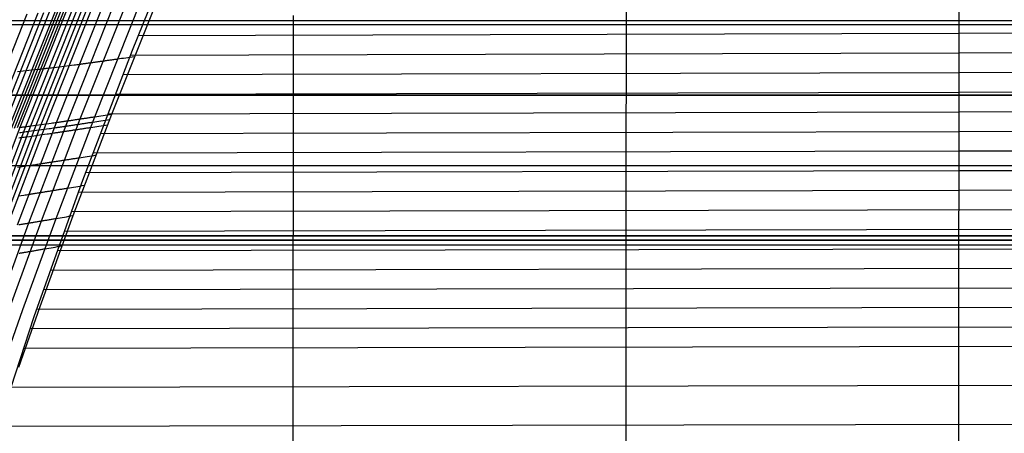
# Model space of a CAD drawing. Extents: x -260 to 296, y -277 to 294.
# Tile 61 of 241: x -180 to -140, y 51 to 68. Entities that reach past the tile are written whole.
import ezdxf

# ---------------------------------------------------------------- set-up
doc = ezdxf.new("R2010")
doc.units = 0
doc.layers.add('PREDEFINITO', color=7, linetype='CONTINUOUS')

msp = doc.modelspace()

# ---------------------------------------------------------------- linework, layer by layer
at = {"layer": 'PREDEFINITO'}
for p, q in [((-155.643, 59.849, 443.128), (-155.626, 88.332, 440.844)), ((-175.471, 66.291, 438.435), (-172.857, 72.686, 438.256)), ((-142.288, 51.262, 446.719), (-142.274, 70.928, 445.197)), ((-178.936, 63.327, 438.398), (-177.073, 68.008, 438.094)), ((-178.521, 63.385, 438.663), (-176.662, 68.056, 438.357)), ((-178.071, 63.45, 438.813), (-176.217, 68.111, 438.506)), ((-177.566, 63.525, 438.77), (-175.716, 68.176, 438.465)), ((-176.982, 63.614, 438.46), (-175.135, 68.253, 438.159)), ((-176.296, 63.719, 437.806), (-174.451, 68.346, 437.513)), ((-181.585, 62.994, 437.251), (-179.696, 67.737, 436.956)), ((-181.135, 63.046, 437.421), (-179.251, 67.778, 437.125)), ((-180.907, 63.073, 437.495), (-179.025, 67.8, 437.198)), ((-180.677, 63.101, 437.56), (-178.796, 67.823, 437.263)), ((-180.444, 63.13, 437.616), (-178.565, 67.847, 437.318)), ((-180.326, 63.145, 437.64), (-178.449, 67.859, 437.342)), ((-180.208, 63.16, 437.661), (-178.331, 67.871, 437.363)), ((-180.091, 63.175, 437.686), (-178.215, 67.883, 437.388)), ((-179.977, 63.189, 437.722), (-178.102, 67.895, 437.424)), ((-179.757, 63.217, 437.821), (-177.885, 67.918, 437.522)), ((-179.546, 63.245, 437.947), (-177.676, 67.941, 437.647)), ((-179.341, 63.272, 438.091), (-177.473, 67.963, 437.79)), ((-179.138, 63.299, 438.245), (-177.273, 67.985, 437.943)), ((-169.017, 49.65, 441.758), (-168.999, 67.679, 439.565)), ((-202.747, 67.479, 398.317), (238.518, 67.479, 398.317)), ((-202.747, 67.31, 407.315), (238.518, 67.31, 407.315)), ((-175.24, 66.876, 438.413), (-142.276, 66.971, 445.453)), ((-142.276, 66.971, 445.453), (-88.831, 67.19, 457.469)), ((-177.505, 60.956, 438.696), (-175.471, 66.291, 438.435)), ((-175.566, 66.008, 437.842), (-175.476, 66.021, 437.746)), ((-175.551, 66.089, 438.443), (-142.276, 66.181, 445.506)), ((-175.476, 66.021, 437.746), (-175.384, 66.035, 437.643)), ((-142.276, 66.181, 445.506), (-88.831, 66.389, 457.468)), ((-178.418, 65.619, 437.925), (-178.015, 65.669, 438.23)), ((-178.015, 65.669, 438.23), (-177.914, 65.682, 438.302)), ((-177.914, 65.682, 438.302), (-177.811, 65.695, 438.372)), ((-177.811, 65.695, 438.372), (-177.76, 65.702, 438.404)), ((-177.76, 65.702, 438.404), (-177.708, 65.709, 438.436)), ((-177.708, 65.709, 438.436), (-177.655, 65.715, 438.466)), ((-177.655, 65.715, 438.466), (-177.602, 65.722, 438.494)), ((-177.602, 65.722, 438.494), (-177.548, 65.729, 438.521)), ((-177.548, 65.729, 438.521), (-177.521, 65.733, 438.533)), ((-177.521, 65.733, 438.533), (-177.494, 65.737, 438.545)), ((-177.494, 65.737, 438.545), (-177.467, 65.74, 438.557)), ((-177.467, 65.74, 438.557), (-177.439, 65.744, 438.568)), ((-177.439, 65.744, 438.568), (-177.412, 65.748, 438.578)), ((-177.412, 65.748, 438.578), (-177.384, 65.751, 438.588)), ((-177.384, 65.751, 438.588), (-177.356, 65.755, 438.597)), ((-177.356, 65.755, 438.597), (-177.328, 65.759, 438.606)), ((-177.328, 65.759, 438.606), (-177.3, 65.763, 438.614)), ((-177.3, 65.763, 438.614), (-177.271, 65.767, 438.621)), ((-177.271, 65.767, 438.621), (-177.242, 65.77, 438.627)), ((-177.242, 65.77, 438.627), (-177.213, 65.774, 438.633)), ((-177.213, 65.774, 438.633), (-177.184, 65.778, 438.639)), ((-177.184, 65.778, 438.639), (-177.155, 65.782, 438.643)), ((-177.155, 65.782, 438.643), (-177.125, 65.786, 438.647)), ((-177.125, 65.786, 438.647), (-177.096, 65.791, 438.65)), ((-177.096, 65.791, 438.65), (-177.066, 65.795, 438.652)), ((-177.066, 65.795, 438.652), (-177.035, 65.799, 438.653)), ((-177.035, 65.799, 438.653), (-177.005, 65.803, 438.654)), ((-177.005, 65.803, 438.654), (-176.974, 65.807, 438.654)), ((-176.974, 65.807, 438.654), (-176.943, 65.812, 438.653)), ((-176.943, 65.812, 438.653), (-176.912, 65.816, 438.651)), ((-176.912, 65.816, 438.651), (-176.88, 65.82, 438.648)), ((-176.88, 65.82, 438.648), (-176.848, 65.825, 438.644)), ((-176.848, 65.825, 438.644), (-176.816, 65.829, 438.639)), ((-176.816, 65.829, 438.639), (-176.784, 65.834, 438.634)), ((-176.784, 65.834, 438.634), (-176.751, 65.838, 438.627)), ((-176.751, 65.838, 438.627), (-176.718, 65.843, 438.619)), ((-176.718, 65.843, 438.619), (-176.685, 65.848, 438.611)), ((-176.685, 65.848, 438.611), (-176.651, 65.852, 438.601)), ((-176.651, 65.852, 438.601), (-176.618, 65.857, 438.59)), ((-176.618, 65.857, 438.59), (-176.583, 65.862, 438.579)), ((-176.583, 65.862, 438.579), (-176.549, 65.867, 438.566)), ((-176.549, 65.867, 438.566), (-176.514, 65.872, 438.552)), ((-176.514, 65.872, 438.552), (-176.479, 65.877, 438.537)), ((-176.479, 65.877, 438.537), (-176.443, 65.882, 438.521)), ((-176.443, 65.882, 438.521), (-176.408, 65.887, 438.504)), ((-176.408, 65.887, 438.504), (-176.371, 65.892, 438.485)), ((-176.371, 65.892, 438.485), (-176.335, 65.897, 438.465)), ((-176.335, 65.897, 438.465), (-176.298, 65.902, 438.445)), ((-176.298, 65.902, 438.445), (-176.261, 65.908, 438.422)), ((-176.261, 65.908, 438.422), (-176.223, 65.913, 438.399)), ((-176.223, 65.913, 438.399), (-176.185, 65.919, 438.374)), ((-176.185, 65.919, 438.374), (-176.147, 65.924, 438.349)), ((-176.147, 65.924, 438.349), (-176.108, 65.93, 438.321)), ((-176.108, 65.93, 438.321), (-176.069, 65.935, 438.293)), ((-176.069, 65.935, 438.293), (-175.989, 65.947, 438.232)), ((-175.989, 65.947, 438.232), (-175.908, 65.958, 438.165)), ((-175.908, 65.958, 438.165), (-175.825, 65.97, 438.093)), ((-175.825, 65.97, 438.093), (-175.741, 65.983, 438.015)), ((-175.741, 65.983, 438.015), (-175.654, 65.995, 437.932)), ((-175.654, 65.995, 437.932), (-175.566, 66.008, 437.842)), ((-180.09, 65.426, 437.294), (-179.977, 65.439, 437.33)), ((-179.977, 65.439, 437.33), (-179.862, 65.451, 437.364)), ((-179.862, 65.451, 437.364), (-179.747, 65.464, 437.395)), ((-179.747, 65.464, 437.395), (-179.632, 65.477, 437.424)), ((-179.632, 65.477, 437.424), (-179.515, 65.49, 437.451)), ((-179.515, 65.49, 437.451), (-179.222, 65.524, 437.507)), ((-179.222, 65.524, 437.507), (-179.192, 65.527, 437.514)), ((-179.192, 65.527, 437.514), (-179.164, 65.531, 437.521)), ((-179.164, 65.531, 437.521), (-179.135, 65.534, 437.529)), ((-179.135, 65.534, 437.529), (-179.106, 65.537, 437.538)), ((-179.106, 65.537, 437.538), (-179.078, 65.541, 437.547)), ((-179.078, 65.541, 437.547), (-179.05, 65.544, 437.557)), ((-179.05, 65.544, 437.557), (-179.022, 65.547, 437.567)), ((-179.022, 65.547, 437.567), (-178.995, 65.551, 437.578)), ((-178.995, 65.551, 437.578), (-178.967, 65.554, 437.59)), ((-178.967, 65.554, 437.59), (-178.94, 65.557, 437.602)), ((-178.94, 65.557, 437.602), (-178.885, 65.563, 437.627)), ((-178.885, 65.563, 437.627), (-178.832, 65.57, 437.655)), ((-178.832, 65.57, 437.655), (-178.778, 65.576, 437.684)), ((-178.778, 65.576, 437.684), (-178.726, 65.582, 437.715)), ((-178.726, 65.582, 437.715), (-178.674, 65.589, 437.747)), ((-178.674, 65.589, 437.747), (-178.622, 65.595, 437.781)), ((-178.622, 65.595, 437.781), (-178.519, 65.607, 437.851)), ((-178.519, 65.607, 437.851), (-178.418, 65.619, 437.925)), ((-175.858, 65.302, 438.476), (-142.277, 65.392, 445.561)), ((-142.277, 65.392, 445.561), (-88.831, 65.589, 457.468)), ((-203.859, 64.486, 407.29), (239.629, 64.486, 407.29)), ((-203.859, 64.475, 398.29), (239.629, 64.475, 398.29)), ((-176.163, 64.516, 438.511), (-142.277, 64.603, 445.616)), ((-142.277, 64.603, 445.616), (-88.831, 64.791, 457.469)), ((-177.847, 59.647, 438.171), (-176.296, 63.719, 437.806)), ((-176.821, 63.639, 438.331), (-176.738, 63.651, 438.259)), ((-176.738, 63.651, 438.259), (-176.653, 63.664, 438.18)), ((-176.653, 63.664, 438.18), (-176.567, 63.678, 438.096)), ((-176.567, 63.678, 438.096), (-176.479, 63.691, 438.006)), ((-176.479, 63.691, 438.006), (-176.388, 63.705, 437.909)), ((-176.464, 63.73, 438.549), (-142.278, 63.814, 445.673)), ((-176.388, 63.705, 437.909), (-176.296, 63.719, 437.806)), ((-142.278, 63.814, 445.673), (-88.831, 63.993, 457.47)), ((-180.91, 59.143, 438.465), (-179.341, 63.272, 438.091)), ((-180.706, 59.175, 438.62), (-179.138, 63.299, 438.245)), ((-180.501, 59.207, 438.774), (-178.936, 63.327, 438.398)), ((-180.082, 59.274, 439.041), (-178.521, 63.385, 438.663)), ((-179.629, 59.348, 439.191), (-178.071, 63.45, 438.813)), ((-179.546, 63.245, 437.947), (-179.443, 63.258, 438.017)), ((-179.443, 63.258, 438.017), (-179.341, 63.272, 438.091)), ((-179.341, 63.272, 438.091), (-178.936, 63.327, 438.398)), ((-179.121, 59.433, 439.147), (-177.566, 63.525, 438.77)), ((-178.936, 63.327, 438.398), (-178.834, 63.341, 438.471)), ((-178.834, 63.341, 438.471), (-178.731, 63.355, 438.54)), ((-178.731, 63.355, 438.54), (-178.679, 63.363, 438.573)), ((-178.679, 63.363, 438.573), (-178.627, 63.37, 438.605)), ((-178.627, 63.37, 438.605), (-178.574, 63.377, 438.635)), ((-178.574, 63.377, 438.635), (-178.521, 63.385, 438.663)), ((-178.534, 59.531, 438.833), (-176.982, 63.614, 438.46)), ((-178.521, 63.385, 438.663), (-178.467, 63.393, 438.69)), ((-178.467, 63.393, 438.69), (-178.44, 63.397, 438.702)), ((-178.44, 63.397, 438.702), (-178.412, 63.401, 438.714)), ((-178.412, 63.401, 438.714), (-178.385, 63.404, 438.726)), ((-178.385, 63.404, 438.726), (-178.357, 63.408, 438.737)), ((-178.357, 63.408, 438.737), (-178.33, 63.412, 438.747)), ((-178.33, 63.412, 438.747), (-178.302, 63.417, 438.757)), ((-178.302, 63.417, 438.757), (-178.274, 63.421, 438.766)), ((-178.274, 63.421, 438.766), (-178.245, 63.425, 438.775)), ((-178.245, 63.425, 438.775), (-178.217, 63.429, 438.783)), ((-178.217, 63.429, 438.783), (-178.188, 63.433, 438.79)), ((-178.188, 63.433, 438.79), (-178.159, 63.437, 438.797)), ((-178.159, 63.437, 438.797), (-178.13, 63.442, 438.803)), ((-178.13, 63.442, 438.803), (-178.101, 63.446, 438.808)), ((-178.101, 63.446, 438.808), (-178.071, 63.45, 438.813)), ((-178.071, 63.45, 438.813), (-178.042, 63.455, 438.816)), ((-178.065, 63.249, 438.839), (-178.035, 63.253, 438.84)), ((-178.042, 63.455, 438.816), (-178.012, 63.459, 438.819)), ((-178.035, 63.253, 438.84), (-178.004, 63.258, 438.841)), ((-178.012, 63.459, 438.819), (-177.982, 63.463, 438.822)), ((-178.004, 63.258, 438.841), (-177.973, 63.262, 438.84)), ((-177.982, 63.463, 438.822), (-177.951, 63.468, 438.823)), ((-177.973, 63.262, 438.84), (-177.942, 63.267, 438.839)), ((-177.951, 63.468, 438.823), (-177.921, 63.472, 438.824)), ((-177.942, 63.267, 438.839), (-177.91, 63.272, 438.837)), ((-177.921, 63.472, 438.824), (-177.89, 63.477, 438.823)), ((-177.91, 63.272, 438.837), (-177.879, 63.276, 438.834)), ((-177.89, 63.477, 438.823), (-177.859, 63.482, 438.822)), ((-177.879, 63.276, 438.834), (-177.847, 63.281, 438.831)), ((-177.859, 63.482, 438.822), (-177.827, 63.486, 438.82)), ((-177.847, 63.281, 438.831), (-177.815, 63.286, 438.826)), ((-177.827, 63.486, 438.82), (-177.796, 63.491, 438.817)), ((-177.815, 63.286, 438.826), (-177.782, 63.291, 438.82)), ((-177.796, 63.491, 438.817), (-177.764, 63.496, 438.813)), ((-177.782, 63.291, 438.82), (-177.749, 63.296, 438.813)), ((-177.764, 63.496, 438.813), (-177.731, 63.501, 438.809)), ((-177.749, 63.296, 438.813), (-177.716, 63.301, 438.806)), ((-177.731, 63.501, 438.809), (-177.699, 63.505, 438.803)), ((-177.716, 63.301, 438.806), (-177.683, 63.306, 438.797)), ((-177.699, 63.505, 438.803), (-177.666, 63.51, 438.796)), ((-177.683, 63.306, 438.797), (-177.649, 63.311, 438.787)), ((-177.666, 63.51, 438.796), (-177.633, 63.515, 438.788)), ((-177.649, 63.311, 438.787), (-177.615, 63.316, 438.776)), ((-177.633, 63.515, 438.788), (-177.6, 63.52, 438.78)), ((-177.615, 63.316, 438.776), (-177.581, 63.321, 438.765)), ((-177.6, 63.52, 438.78), (-177.566, 63.525, 438.77)), ((-177.581, 63.321, 438.765), (-177.546, 63.327, 438.752)), ((-177.566, 63.525, 438.77), (-177.532, 63.53, 438.759)), ((-177.546, 63.327, 438.752), (-177.512, 63.332, 438.738)), ((-177.532, 63.53, 438.759), (-177.498, 63.536, 438.747)), ((-177.512, 63.332, 438.738), (-177.476, 63.337, 438.723)), ((-177.498, 63.536, 438.747), (-177.463, 63.541, 438.735)), ((-177.476, 63.337, 438.723), (-177.441, 63.343, 438.706)), ((-177.463, 63.541, 438.735), (-177.428, 63.546, 438.72)), ((-177.441, 63.343, 438.706), (-177.405, 63.348, 438.689)), ((-177.428, 63.546, 438.72), (-177.393, 63.551, 438.705)), ((-177.405, 63.348, 438.689), (-177.368, 63.354, 438.67)), ((-177.393, 63.551, 438.705), (-177.358, 63.557, 438.689)), ((-177.368, 63.354, 438.67), (-177.332, 63.359, 438.65)), ((-177.358, 63.557, 438.689), (-177.322, 63.562, 438.672)), ((-177.332, 63.359, 438.65), (-177.295, 63.365, 438.629)), ((-177.322, 63.562, 438.672), (-177.285, 63.568, 438.653)), ((-177.295, 63.365, 438.629), (-177.257, 63.371, 438.607)), ((-177.285, 63.568, 438.653), (-177.249, 63.573, 438.633)), ((-177.257, 63.371, 438.607), (-177.22, 63.376, 438.584)), ((-177.249, 63.573, 438.633), (-177.212, 63.579, 438.612)), ((-177.22, 63.376, 438.584), (-177.182, 63.382, 438.559)), ((-177.212, 63.579, 438.612), (-177.174, 63.585, 438.59)), ((-177.182, 63.382, 438.559), (-177.143, 63.388, 438.533)), ((-177.174, 63.585, 438.59), (-177.137, 63.59, 438.566)), ((-177.143, 63.388, 438.533), (-177.104, 63.394, 438.505)), ((-177.137, 63.59, 438.566), (-177.099, 63.596, 438.542)), ((-177.104, 63.394, 438.505), (-177.065, 63.4, 438.477)), ((-177.099, 63.596, 438.542), (-177.06, 63.602, 438.516)), ((-177.065, 63.4, 438.477), (-176.985, 63.412, 438.415)), ((-177.06, 63.602, 438.516), (-177.021, 63.608, 438.488)), ((-177.021, 63.608, 438.488), (-176.982, 63.614, 438.46)), ((-176.985, 63.412, 438.415), (-176.904, 63.425, 438.348)), ((-176.982, 63.614, 438.46), (-176.902, 63.626, 438.398)), ((-176.904, 63.425, 438.348), (-176.821, 63.438, 438.276)), ((-176.902, 63.626, 438.398), (-176.821, 63.639, 438.331)), ((-176.821, 63.438, 438.276), (-176.736, 63.451, 438.197)), ((-176.736, 63.451, 438.197), (-176.65, 63.464, 438.113)), ((-176.733, 63.251, 438.13), (-176.644, 63.264, 438.039)), ((-176.65, 63.464, 438.113), (-176.562, 63.478, 438.022)), ((-176.644, 63.264, 438.039), (-176.554, 63.278, 437.942)), ((-176.562, 63.478, 438.022), (-176.471, 63.492, 437.925)), ((-176.554, 63.278, 437.942), (-176.462, 63.293, 437.839)), ((-176.471, 63.492, 437.925), (-176.379, 63.506, 437.822)), ((-181.551, 59.047, 438.093), (-179.977, 63.189, 437.722)), ((-181.33, 59.08, 438.193), (-179.757, 63.217, 437.821)), ((-181.117, 59.112, 438.32), (-179.546, 63.245, 437.947)), ((-180.005, 63.186, 437.712), (-179.977, 63.189, 437.722)), ((-180.005, 62.979, 437.76), (-179.977, 62.983, 437.772)), ((-179.977, 63.189, 437.722), (-179.949, 63.193, 437.733)), ((-179.977, 62.983, 437.772), (-179.95, 62.986, 437.784)), ((-179.95, 62.986, 437.784), (-179.895, 62.994, 437.81)), ((-179.949, 63.193, 437.733), (-179.921, 63.196, 437.744)), ((-179.921, 63.196, 437.744), (-179.893, 63.2, 437.755)), ((-179.895, 62.994, 437.81), (-179.841, 63.001, 437.838)), ((-179.893, 63.2, 437.755), (-179.866, 63.203, 437.767)), ((-179.866, 63.203, 437.767), (-179.811, 63.21, 437.793)), ((-179.841, 63.001, 437.838), (-179.788, 63.008, 437.867)), ((-179.811, 63.21, 437.793), (-179.757, 63.217, 437.821)), ((-179.788, 63.008, 437.867), (-179.735, 63.015, 437.898)), ((-179.757, 63.217, 437.821), (-179.704, 63.224, 437.85)), ((-179.735, 63.015, 437.898), (-179.682, 63.021, 437.93)), ((-179.704, 63.224, 437.85), (-179.651, 63.231, 437.881)), ((-179.682, 63.021, 437.93), (-179.63, 63.028, 437.964)), ((-179.651, 63.231, 437.881), (-179.598, 63.238, 437.913)), ((-179.63, 63.028, 437.964), (-179.527, 63.042, 438.034)), ((-179.598, 63.238, 437.913), (-179.546, 63.245, 437.947)), ((-179.527, 63.042, 438.034), (-179.425, 63.056, 438.109)), ((-179.508, 62.839, 438.126), (-179.103, 62.895, 438.432)), ((-179.425, 63.056, 438.109), (-179.02, 63.111, 438.415)), ((-179.103, 62.895, 438.432), (-179.001, 62.909, 438.505)), ((-179.02, 63.111, 438.415), (-178.918, 63.125, 438.488)), ((-179.001, 62.909, 438.505), (-178.898, 62.924, 438.575)), ((-178.918, 63.125, 438.488), (-178.815, 63.14, 438.557)), ((-178.898, 62.924, 438.575), (-178.846, 62.931, 438.608)), ((-178.846, 62.931, 438.608), (-178.794, 62.939, 438.64)), ((-178.815, 63.14, 438.557), (-178.763, 63.147, 438.59)), ((-178.794, 62.939, 438.64), (-178.741, 62.946, 438.67)), ((-178.763, 63.147, 438.59), (-178.71, 63.154, 438.622)), ((-178.741, 62.946, 438.67), (-178.687, 62.954, 438.698)), ((-178.71, 63.154, 438.622), (-178.657, 63.162, 438.652)), ((-178.687, 62.954, 438.698), (-178.634, 62.962, 438.725)), ((-178.657, 63.162, 438.652), (-178.604, 63.17, 438.681)), ((-178.634, 62.962, 438.725), (-178.606, 62.966, 438.737)), ((-178.606, 62.966, 438.737), (-178.579, 62.97, 438.749)), ((-178.604, 63.17, 438.681), (-178.55, 63.177, 438.707)), ((-178.579, 62.97, 438.749), (-178.552, 62.974, 438.761)), ((-178.552, 62.974, 438.761), (-178.524, 62.978, 438.772)), ((-178.55, 63.177, 438.707), (-178.523, 63.181, 438.72)), ((-178.524, 62.978, 438.772), (-178.496, 62.982, 438.782)), ((-178.523, 63.181, 438.72), (-178.496, 63.185, 438.732)), ((-178.496, 63.185, 438.732), (-178.468, 63.189, 438.743)), ((-178.496, 62.982, 438.782), (-178.468, 62.986, 438.792)), ((-178.468, 63.189, 438.743), (-178.441, 63.193, 438.754)), ((-178.468, 62.986, 438.792), (-178.44, 62.99, 438.801)), ((-178.441, 63.193, 438.754), (-178.413, 63.197, 438.765)), ((-178.44, 62.99, 438.801), (-178.412, 62.994, 438.81)), ((-178.413, 63.197, 438.765), (-178.385, 63.201, 438.775)), ((-178.412, 62.994, 438.81), (-178.383, 62.999, 438.818)), ((-178.385, 63.201, 438.775), (-178.357, 63.205, 438.784)), ((-178.383, 62.999, 438.818), (-178.355, 63.003, 438.825)), ((-178.357, 63.205, 438.784), (-178.329, 63.21, 438.792)), ((-178.355, 63.003, 438.825), (-178.326, 63.007, 438.832)), ((-178.329, 63.21, 438.792), (-178.3, 63.214, 438.8)), ((-178.326, 63.007, 438.832), (-178.297, 63.012, 438.838)), ((-178.3, 63.214, 438.8), (-178.272, 63.218, 438.808)), ((-178.297, 63.012, 438.838), (-178.267, 63.016, 438.843)), ((-178.272, 63.218, 438.808), (-178.243, 63.222, 438.814)), ((-178.267, 63.016, 438.843), (-178.238, 63.02, 438.847)), ((-178.243, 63.222, 438.814), (-178.214, 63.227, 438.82)), ((-178.238, 63.02, 438.847), (-178.208, 63.025, 438.851)), ((-178.214, 63.227, 438.82), (-178.184, 63.231, 438.825)), ((-178.208, 63.025, 438.851), (-178.178, 63.029, 438.854)), ((-178.184, 63.231, 438.825), (-178.155, 63.235, 438.83)), ((-178.178, 63.029, 438.854), (-178.148, 63.034, 438.856)), ((-178.155, 63.235, 438.83), (-178.125, 63.24, 438.834)), ((-178.148, 63.034, 438.856), (-178.118, 63.038, 438.858)), ((-178.125, 63.24, 438.834), (-178.095, 63.244, 438.837)), ((-178.118, 63.038, 438.858), (-178.087, 63.043, 438.858)), ((-178.095, 63.244, 438.837), (-178.065, 63.249, 438.839)), ((-178.087, 63.043, 438.858), (-178.056, 63.048, 438.858)), ((-178.056, 63.048, 438.858), (-178.025, 63.052, 438.857)), ((-178.025, 63.052, 438.857), (-177.994, 63.057, 438.855)), ((-177.994, 63.057, 438.855), (-177.962, 63.062, 438.852)), ((-177.962, 63.062, 438.852), (-177.93, 63.067, 438.848)), ((-177.93, 63.067, 438.848), (-177.898, 63.071, 438.843)), ((-177.898, 63.071, 438.843), (-177.865, 63.076, 438.838)), ((-177.865, 63.076, 438.838), (-177.832, 63.081, 438.831)), ((-177.832, 63.081, 438.831), (-177.799, 63.086, 438.823)), ((-177.799, 63.086, 438.823), (-177.766, 63.091, 438.814)), ((-177.766, 63.091, 438.814), (-177.732, 63.097, 438.805)), ((-177.732, 63.097, 438.805), (-177.698, 63.102, 438.794)), ((-177.698, 63.102, 438.794), (-177.664, 63.107, 438.782)), ((-177.664, 63.107, 438.782), (-177.629, 63.112, 438.769)), ((-177.629, 63.112, 438.769), (-177.594, 63.118, 438.755)), ((-177.594, 63.118, 438.755), (-177.559, 63.123, 438.74)), ((-177.559, 63.123, 438.74), (-177.524, 63.128, 438.724)), ((-177.524, 63.128, 438.724), (-177.488, 63.134, 438.706)), ((-177.488, 63.134, 438.706), (-177.451, 63.139, 438.688)), ((-177.451, 63.139, 438.688), (-177.415, 63.145, 438.668)), ((-177.415, 63.145, 438.668), (-177.378, 63.151, 438.647)), ((-177.378, 63.151, 438.647), (-177.34, 63.157, 438.624)), ((-177.34, 63.157, 438.624), (-177.303, 63.162, 438.601)), ((-177.303, 63.162, 438.601), (-177.264, 63.168, 438.576)), ((-177.264, 63.168, 438.576), (-177.226, 63.174, 438.55)), ((-177.226, 63.174, 438.55), (-177.187, 63.18, 438.523)), ((-177.187, 63.18, 438.523), (-177.148, 63.186, 438.494)), ((-177.148, 63.186, 438.494), (-177.068, 63.198, 438.432)), ((-177.068, 63.198, 438.432), (-176.987, 63.211, 438.365)), ((-176.987, 63.211, 438.365), (-176.904, 63.224, 438.293)), ((-176.904, 63.224, 438.293), (-176.819, 63.237, 438.214)), ((-176.819, 63.237, 438.214), (-176.733, 63.251, 438.13)), ((-176.762, 62.945, 438.588), (-142.278, 63.026, 445.73)), ((-142.278, 63.026, 445.73), (-88.832, 63.197, 457.472)), ((-180.034, 62.77, 437.801), (-179.979, 62.777, 437.827)), ((-179.979, 62.777, 437.827), (-179.925, 62.784, 437.855)), ((-179.925, 62.784, 437.855), (-179.872, 62.791, 437.884)), ((-179.872, 62.791, 437.884), (-179.819, 62.798, 437.915)), ((-179.819, 62.798, 437.915), (-179.766, 62.805, 437.947)), ((-179.766, 62.805, 437.947), (-179.714, 62.812, 437.981)), ((-179.714, 62.812, 437.981), (-179.611, 62.826, 438.052)), ((-179.611, 62.826, 438.052), (-179.508, 62.839, 438.126)), ((-177.058, 62.16, 438.629), (-142.279, 62.239, 445.789)), ((-177.022, 62.063, 438.044), (-176.93, 62.078, 437.941)), ((-142.279, 62.239, 445.789), (-88.832, 62.402, 457.475)), ((-179.575, 61.666, 438.537), (-179.473, 61.681, 438.61)), ((-179.473, 61.681, 438.61), (-179.37, 61.696, 438.68)), ((-179.37, 61.696, 438.68), (-179.317, 61.704, 438.713)), ((-179.317, 61.704, 438.713), (-179.265, 61.712, 438.744)), ((-179.265, 61.712, 438.744), (-179.212, 61.72, 438.775)), ((-179.212, 61.72, 438.775), (-179.158, 61.728, 438.803)), ((-179.158, 61.728, 438.803), (-179.104, 61.736, 438.83)), ((-179.104, 61.736, 438.83), (-179.077, 61.74, 438.842)), ((-179.077, 61.74, 438.842), (-179.05, 61.744, 438.854)), ((-179.05, 61.744, 438.854), (-179.022, 61.748, 438.866)), ((-179.022, 61.748, 438.866), (-178.994, 61.752, 438.877)), ((-178.994, 61.752, 438.877), (-178.967, 61.757, 438.887)), ((-178.967, 61.757, 438.887), (-178.939, 61.761, 438.897)), ((-178.939, 61.761, 438.897), (-178.91, 61.765, 438.907)), ((-178.91, 61.765, 438.907), (-178.882, 61.77, 438.915)), ((-178.882, 61.77, 438.915), (-178.854, 61.774, 438.923)), ((-178.854, 61.774, 438.923), (-178.825, 61.778, 438.93)), ((-178.825, 61.778, 438.93), (-178.796, 61.783, 438.937)), ((-178.796, 61.783, 438.937), (-178.767, 61.787, 438.943)), ((-178.767, 61.787, 438.943), (-178.737, 61.792, 438.948)), ((-178.737, 61.792, 438.948), (-178.708, 61.796, 438.953)), ((-178.708, 61.796, 438.953), (-178.678, 61.801, 438.956)), ((-178.678, 61.801, 438.956), (-178.648, 61.806, 438.959)), ((-178.648, 61.806, 438.959), (-178.618, 61.81, 438.962)), ((-178.618, 61.81, 438.962), (-178.587, 61.815, 438.963)), ((-178.587, 61.815, 438.963), (-178.557, 61.82, 438.964)), ((-178.557, 61.82, 438.964), (-178.526, 61.825, 438.963)), ((-178.526, 61.825, 438.963), (-178.494, 61.83, 438.962)), ((-178.494, 61.83, 438.962), (-178.463, 61.834, 438.96)), ((-178.463, 61.834, 438.96), (-178.431, 61.839, 438.957)), ((-178.431, 61.839, 438.957), (-178.399, 61.844, 438.953)), ((-178.399, 61.844, 438.953), (-178.367, 61.849, 438.948)), ((-178.367, 61.849, 438.948), (-178.334, 61.855, 438.943)), ((-178.334, 61.855, 438.943), (-178.301, 61.86, 438.936)), ((-178.301, 61.86, 438.936), (-178.268, 61.865, 438.928)), ((-178.268, 61.865, 438.928), (-178.235, 61.87, 438.919)), ((-178.235, 61.87, 438.919), (-178.201, 61.875, 438.91)), ((-178.201, 61.875, 438.91), (-178.167, 61.881, 438.899)), ((-178.167, 61.881, 438.899), (-178.133, 61.886, 438.887)), ((-178.133, 61.886, 438.887), (-178.098, 61.892, 438.874)), ((-178.098, 61.892, 438.874), (-178.063, 61.897, 438.86)), ((-178.063, 61.897, 438.86), (-178.028, 61.903, 438.845)), ((-178.028, 61.903, 438.845), (-177.992, 61.908, 438.828)), ((-177.992, 61.908, 438.828), (-177.956, 61.914, 438.811)), ((-177.956, 61.914, 438.811), (-177.92, 61.92, 438.792)), ((-177.92, 61.92, 438.792), (-177.883, 61.926, 438.772)), ((-177.883, 61.926, 438.772), (-177.846, 61.931, 438.751)), ((-177.846, 61.931, 438.751), (-177.809, 61.937, 438.729)), ((-177.809, 61.937, 438.729), (-177.771, 61.943, 438.705)), ((-177.771, 61.943, 438.705), (-177.733, 61.949, 438.68)), ((-177.733, 61.949, 438.68), (-177.694, 61.956, 438.654)), ((-177.694, 61.956, 438.654), (-177.655, 61.962, 438.626)), ((-177.655, 61.962, 438.626), (-177.616, 61.968, 438.598)), ((-177.616, 61.968, 438.598), (-177.536, 61.981, 438.536)), ((-177.536, 61.981, 438.536), (-177.455, 61.994, 438.469)), ((-177.455, 61.994, 438.469), (-177.372, 62.007, 438.396)), ((-177.372, 62.007, 438.396), (-177.287, 62.02, 438.317)), ((-177.287, 62.02, 438.317), (-177.2, 62.034, 438.232)), ((-177.2, 62.034, 438.232), (-177.112, 62.048, 438.141)), ((-177.112, 62.048, 438.141), (-177.022, 62.063, 438.044)), ((-204.935, 61.662, 407.322), (240.703, 61.662, 407.322)), ((-180.084, 61.593, 438.155), (-179.982, 61.607, 438.23)), ((-179.982, 61.607, 438.23), (-179.575, 61.666, 438.537)), ((-177.35, 61.375, 438.672), (-142.28, 61.452, 445.848)), ((-142.28, 61.452, 445.848), (-88.832, 61.608, 457.478)), ((-179.413, 55.593, 439.056), (-177.505, 60.956, 438.696)), ((-179.73, 60.484, 438.859), (-179.677, 60.492, 438.889)), ((-179.677, 60.492, 438.889), (-179.623, 60.501, 438.917)), ((-179.623, 60.501, 438.917), (-179.569, 60.509, 438.944)), ((-179.569, 60.509, 438.944), (-179.542, 60.514, 438.957)), ((-179.542, 60.514, 438.957), (-179.514, 60.518, 438.969)), ((-179.514, 60.518, 438.969), (-179.487, 60.522, 438.98)), ((-179.487, 60.522, 438.98), (-179.459, 60.527, 438.991)), ((-179.459, 60.527, 438.991), (-179.431, 60.531, 439.002)), ((-179.431, 60.531, 439.002), (-179.403, 60.535, 439.012)), ((-179.403, 60.535, 439.012), (-179.375, 60.54, 439.021)), ((-179.375, 60.54, 439.021), (-179.346, 60.544, 439.03)), ((-179.346, 60.544, 439.03), (-179.318, 60.549, 439.038)), ((-179.318, 60.549, 439.038), (-179.289, 60.554, 439.045)), ((-179.289, 60.554, 439.045), (-179.26, 60.558, 439.052)), ((-179.26, 60.558, 439.052), (-179.231, 60.563, 439.058)), ((-179.231, 60.563, 439.058), (-179.201, 60.568, 439.063)), ((-179.201, 60.568, 439.063), (-179.171, 60.572, 439.067)), ((-179.171, 60.572, 439.067), (-179.142, 60.577, 439.071)), ((-179.142, 60.577, 439.071), (-179.112, 60.582, 439.074)), ((-179.112, 60.582, 439.074), (-179.081, 60.587, 439.076)), ((-179.081, 60.587, 439.076), (-179.051, 60.592, 439.077)), ((-179.051, 60.592, 439.077), (-179.02, 60.597, 439.078)), ((-179.02, 60.597, 439.078), (-178.989, 60.602, 439.078)), ((-178.989, 60.602, 439.078), (-178.958, 60.607, 439.076)), ((-178.958, 60.607, 439.076), (-178.926, 60.612, 439.074)), ((-178.926, 60.612, 439.074), (-178.894, 60.617, 439.071)), ((-178.894, 60.617, 439.071), (-178.862, 60.622, 439.068)), ((-178.862, 60.622, 439.068), (-178.83, 60.627, 439.063)), ((-178.83, 60.627, 439.063), (-178.797, 60.632, 439.057)), ((-178.797, 60.632, 439.057), (-178.764, 60.638, 439.05)), ((-178.764, 60.638, 439.05), (-178.731, 60.643, 439.042)), ((-178.731, 60.643, 439.042), (-178.698, 60.649, 439.034)), ((-178.698, 60.649, 439.034), (-178.664, 60.654, 439.024)), ((-178.664, 60.654, 439.024), (-178.63, 60.66, 439.013)), ((-178.63, 60.66, 439.013), (-178.596, 60.665, 439.001)), ((-178.596, 60.665, 439.001), (-178.561, 60.671, 438.988)), ((-178.561, 60.671, 438.988), (-178.526, 60.677, 438.974)), ((-178.526, 60.677, 438.974), (-178.49, 60.682, 438.958)), ((-178.49, 60.682, 438.958), (-178.455, 60.688, 438.942)), ((-178.455, 60.688, 438.942), (-178.419, 60.694, 438.924)), ((-178.419, 60.694, 438.924), (-178.382, 60.7, 438.906)), ((-178.382, 60.7, 438.906), (-178.346, 60.706, 438.886)), ((-178.346, 60.706, 438.886), (-178.308, 60.712, 438.864)), ((-178.308, 60.712, 438.864), (-178.271, 60.718, 438.842)), ((-178.271, 60.718, 438.842), (-178.233, 60.724, 438.818)), ((-178.233, 60.724, 438.818), (-178.195, 60.73, 438.793)), ((-178.195, 60.73, 438.793), (-178.156, 60.737, 438.767)), ((-178.156, 60.737, 438.767), (-178.117, 60.743, 438.739)), ((-178.117, 60.743, 438.739), (-178.078, 60.75, 438.711)), ((-178.078, 60.75, 438.711), (-177.998, 60.763, 438.649)), ((-177.998, 60.763, 438.649), (-177.917, 60.776, 438.581)), ((-177.917, 60.776, 438.581), (-177.834, 60.79, 438.508)), ((-177.834, 60.79, 438.508), (-177.749, 60.804, 438.429)), ((-177.749, 60.804, 438.429), (-177.662, 60.818, 438.344)), ((-177.662, 60.818, 438.344), (-177.574, 60.832, 438.253)), ((-177.639, 60.591, 438.717), (-142.28, 60.665, 445.909)), ((-177.574, 60.832, 438.253), (-177.484, 60.847, 438.155)), ((-177.484, 60.847, 438.155), (-177.391, 60.862, 438.051)), ((-142.28, 60.665, 445.909), (-88.832, 60.815, 457.483)), ((-180.041, 60.436, 438.651), (-179.939, 60.452, 438.724)), ((-179.939, 60.452, 438.724), (-179.835, 60.468, 438.794)), ((-179.835, 60.468, 438.794), (-179.783, 60.476, 438.827)), ((-179.783, 60.476, 438.827), (-179.73, 60.484, 438.859)), ((-177.925, 59.807, 438.764), (-135.6, 59.895, 447.43)), ((-155.659, 43.413, 445.057), (-155.643, 59.849, 443.128)), ((-180.966, 55.673, 439.626), (-179.629, 59.348, 439.191)), ((-180.455, 55.766, 439.581), (-179.121, 59.433, 439.147)), ((-179.945, 59.296, 439.104), (-179.917, 59.301, 439.115)), ((-179.917, 59.301, 439.115), (-179.889, 59.305, 439.126)), ((-179.889, 59.305, 439.126), (-179.861, 59.31, 439.135)), ((-179.867, 55.873, 439.263), (-178.534, 59.531, 438.833)), ((-179.861, 59.31, 439.135), (-179.833, 59.315, 439.145)), ((-179.833, 59.315, 439.145), (-179.804, 59.319, 439.153)), ((-179.804, 59.319, 439.153), (-179.776, 59.324, 439.161)), ((-179.776, 59.324, 439.161), (-179.747, 59.329, 439.169)), ((-179.747, 59.329, 439.169), (-179.718, 59.334, 439.175)), ((-179.718, 59.334, 439.175), (-179.688, 59.338, 439.181)), ((-179.688, 59.338, 439.181), (-179.659, 59.343, 439.187)), ((-179.659, 59.343, 439.187), (-179.629, 59.348, 439.191)), ((-179.629, 59.348, 439.191), (-179.599, 59.353, 439.195)), ((-179.599, 59.353, 439.195), (-179.569, 59.358, 439.198)), ((-179.569, 59.358, 439.198), (-179.539, 59.363, 439.2)), ((-179.539, 59.363, 439.2), (-179.508, 59.368, 439.201)), ((-179.508, 59.368, 439.201), (-179.477, 59.373, 439.202)), ((-179.477, 59.373, 439.202), (-179.446, 59.378, 439.201)), ((-179.446, 59.378, 439.201), (-179.415, 59.384, 439.2)), ((-179.415, 59.384, 439.2), (-179.383, 59.389, 439.198)), ((-179.383, 59.389, 439.198), (-179.352, 59.394, 439.195)), ((-179.352, 59.394, 439.195), (-179.319, 59.4, 439.191)), ((-179.319, 59.4, 439.191), (-179.287, 59.405, 439.186)), ((-179.287, 59.405, 439.186), (-179.254, 59.41, 439.18)), ((-179.254, 59.41, 439.18), (-179.221, 59.416, 439.174)), ((-179.221, 59.416, 439.174), (-179.188, 59.421, 439.166)), ((-179.188, 59.421, 439.166), (-179.155, 59.427, 439.157)), ((-179.179, 55.997, 438.595), (-177.847, 59.647, 438.171)), ((-179.155, 59.427, 439.157), (-179.121, 59.433, 439.147)), ((-179.121, 59.433, 439.147), (-179.087, 59.438, 439.136)), ((-179.087, 59.438, 439.136), (-179.052, 59.444, 439.124)), ((-179.052, 59.444, 439.124), (-179.017, 59.45, 439.111)), ((-179.017, 59.45, 439.111), (-178.982, 59.456, 439.097)), ((-178.982, 59.456, 439.097), (-178.947, 59.462, 439.081)), ((-178.947, 59.462, 439.081), (-178.911, 59.468, 439.065)), ((-178.911, 59.468, 439.065), (-178.875, 59.474, 439.047)), ((-178.875, 59.474, 439.047), (-178.839, 59.48, 439.028)), ((-178.839, 59.48, 439.028), (-178.802, 59.486, 439.008)), ((-178.802, 59.486, 439.008), (-178.765, 59.492, 438.987)), ((-178.765, 59.492, 438.987), (-178.727, 59.499, 438.965)), ((-178.727, 59.499, 438.965), (-178.689, 59.505, 438.941)), ((-178.689, 59.505, 438.941), (-178.651, 59.511, 438.916)), ((-178.651, 59.511, 438.916), (-178.613, 59.518, 438.889)), ((-178.613, 59.518, 438.889), (-178.574, 59.525, 438.862)), ((-178.574, 59.525, 438.862), (-178.534, 59.531, 438.833)), ((-178.534, 59.531, 438.833), (-178.454, 59.545, 438.771)), ((-178.454, 59.545, 438.771), (-178.373, 59.558, 438.703)), ((-178.373, 59.558, 438.703), (-178.29, 59.572, 438.629)), ((-178.29, 59.572, 438.629), (-178.205, 59.587, 438.55)), ((-178.205, 59.587, 438.55), (-178.118, 59.601, 438.465)), ((-178.118, 59.601, 438.465), (-178.03, 59.616, 438.373)), ((-178.03, 59.616, 438.373), (-177.939, 59.631, 438.276)), ((-177.939, 59.631, 438.276), (-177.847, 59.647, 438.171)), ((-180.028, 59.283, 439.068), (-179.973, 59.292, 439.093)), ((-179.973, 59.292, 439.093), (-179.945, 59.296, 439.104)), ((-178.208, 59.024, 438.813), (-135.6, 59.109, 447.484)), ((-205.974, 58.839, 407.41), (241.742, 58.839, 407.41)), ((241.742, 58.839, 407.41), (-205.974, 58.839, 407.41)), ((-205.974, 58.654, 402.914), (241.742, 58.654, 402.914)), ((241.742, 58.654, 402.914), (-205.974, 58.654, 402.914)), ((-205.974, 58.468, 398.418), (241.742, 58.468, 398.418)), ((-205.974, 58.468, 398.418), (241.742, 58.468, 398.418)), ((-180.021, 58.134, 439.331), (-179.99, 58.139, 439.333)), ((-179.99, 58.139, 439.333), (-179.96, 58.145, 439.335)), ((-179.96, 58.145, 439.335), (-179.929, 58.15, 439.335)), ((-179.929, 58.15, 439.335), (-179.898, 58.155, 439.335)), ((-179.898, 58.155, 439.335), (-179.866, 58.161, 439.334)), ((-179.866, 58.161, 439.334), (-179.834, 58.166, 439.332)), ((-179.834, 58.166, 439.332), (-179.803, 58.171, 439.328)), ((-179.803, 58.171, 439.328), (-179.77, 58.177, 439.325)), ((-179.77, 58.177, 439.325), (-179.738, 58.183, 439.32)), ((-179.738, 58.183, 439.32), (-179.705, 58.188, 439.314)), ((-179.705, 58.188, 439.314), (-179.672, 58.194, 439.307)), ((-179.672, 58.194, 439.307), (-179.639, 58.2, 439.299)), ((-179.639, 58.2, 439.299), (-179.605, 58.205, 439.29)), ((-179.605, 58.205, 439.29), (-179.572, 58.211, 439.28)), ((-179.572, 58.211, 439.28), (-179.537, 58.217, 439.269)), ((-179.537, 58.217, 439.269), (-179.503, 58.223, 439.257)), ((-179.503, 58.223, 439.257), (-179.468, 58.229, 439.244)), ((-179.468, 58.229, 439.244), (-179.433, 58.235, 439.23)), ((-179.433, 58.235, 439.23), (-179.397, 58.241, 439.214)), ((-179.397, 58.241, 439.214), (-179.362, 58.247, 439.198)), ((-179.362, 58.247, 439.198), (-179.326, 58.254, 439.18)), ((-179.326, 58.254, 439.18), (-179.289, 58.26, 439.161)), ((-179.289, 58.26, 439.161), (-179.252, 58.266, 439.141)), ((-179.252, 58.266, 439.141), (-179.215, 58.273, 439.12)), ((-179.215, 58.273, 439.12), (-179.178, 58.279, 439.097)), ((-179.178, 58.279, 439.097), (-179.14, 58.286, 439.073)), ((-179.14, 58.286, 439.073), (-179.101, 58.292, 439.048)), ((-179.101, 58.292, 439.048), (-179.063, 58.299, 439.022)), ((-179.063, 58.299, 439.022), (-179.024, 58.306, 438.994)), ((-179.024, 58.306, 438.994), (-178.984, 58.313, 438.965)), ((-178.984, 58.313, 438.965), (-178.904, 58.326, 438.902)), ((-178.904, 58.326, 438.902), (-178.823, 58.34, 438.834)), ((-178.823, 58.34, 438.834), (-178.74, 58.355, 438.761)), ((-178.74, 58.355, 438.761), (-178.655, 58.369, 438.681)), ((-178.655, 58.369, 438.681), (-178.568, 58.384, 438.596)), ((-178.568, 58.384, 438.596), (-178.48, 58.4, 438.504)), ((-178.488, 58.241, 438.864), (-135.601, 58.324, 447.538)), ((-178.48, 58.4, 438.504), (-178.389, 58.415, 438.406)), ((-178.389, 58.415, 438.406), (-178.297, 58.431, 438.301)), ((-178.765, 57.458, 438.918), (-135.601, 57.539, 447.594)), ((-179.039, 56.675, 438.974), (-135.602, 56.755, 447.65)), ((-180.724, 53.43, 439.607), (-179.867, 55.873, 439.263)), ((-180.036, 53.561, 438.936), (-179.179, 55.997, 438.595)), ((-179.31, 55.892, 439.033), (-135.603, 55.972, 447.708)), ((-181.588, 48.963, 439.656), (-179.413, 55.593, 439.056)), ((-179.578, 55.11, 439.094), (-135.603, 55.189, 447.766)), ((-179.843, 54.327, 439.158), (-75.47, 54.527, 460.088)), ((-180.364, 52.761, 439.293), (-75.47, 52.955, 460.106)), ((-180.875, 51.196, 439.437), (-75.471, 51.386, 460.129)), ((-142.305, 34.045, 448.703), (-142.288, 51.262, 446.719))]:
    msp.add_line(p, q, dxfattribs=at)

doc.saveas('drawing.dxf')
